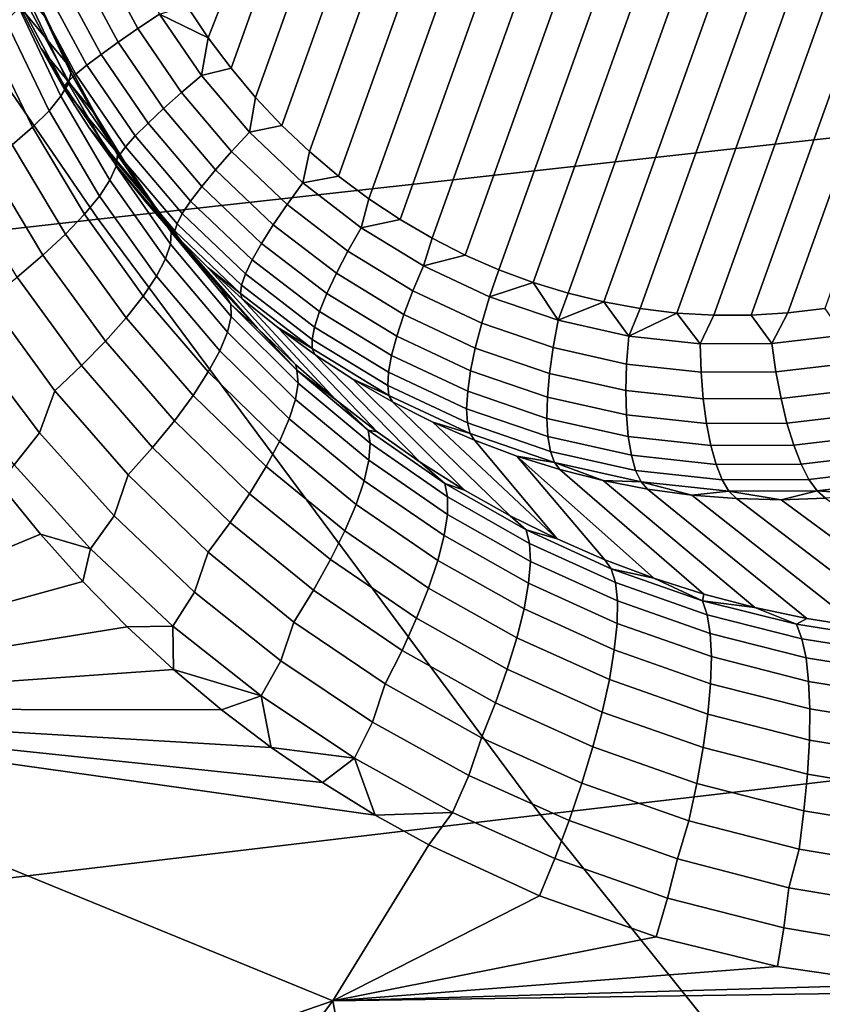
# Model space of a CAD drawing. Header units: metres. Extents: x -240 to 45, y -77 to 27.
# Tile 49 of 256: x -221.688 to -220.901, y -13.56 to -12.595. Entities that reach past the tile are written whole.
import ezdxf

# ---------------------------------------------------------------- set-up
doc = ezdxf.new("R2010")
doc.units = ezdxf.units.M
doc.layers.add('solid_102011X2', color=7, linetype='CONTINUOUS')

msp = doc.modelspace()

# ---------------------------------------------------------------- linework, layer by layer
at = {"layer": 'solid_102011X2'}
for points in [[(-221.456558, -12.671812, 272.434692), (-221.072418, -11.59903, 272.234985), (-221.036224, -11.596826, 272.224548), (-221.430893, -12.699036, 272.429718)], [(-221.430893, -12.699036, 272.429718), (-221.036224, -11.596826, 272.224548), (-220.999863, -11.596819, 272.214233), (-221.403748, -12.724731, 272.424194)], [(-221.403748, -12.724731, 272.424194), (-220.999863, -11.596819, 272.214233), (-220.963638, -11.598999, 272.204163), (-221.37532, -12.748698, 272.418152)], [(-221.523911, -12.581792, 272.446167), (-221.143967, -11.609982, 272.256226), (-221.108414, -11.603429, 272.245575), (-221.503159, -12.61307, 272.442932)], [(-221.480698, -12.643086, 272.439087), (-221.503159, -12.61307, 272.442932), (-221.108414, -11.603429, 272.245575)], [(-221.480698, -12.643086, 272.439087), (-221.108414, -11.603429, 272.245575), (-221.072418, -11.59903, 272.234985), (-221.456558, -12.671812, 272.434692)], [(-221.37532, -12.748698, 272.418152), (-220.963638, -11.598999, 272.204163), (-220.927582, -11.603355, 272.194305), (-221.345673, -12.770919, 272.411621)], [(-221.345673, -12.770919, 272.411621), (-220.927582, -11.603355, 272.194305), (-220.891983, -11.609828, 272.184753), (-221.315033, -12.791245, 272.404663)], [(-221.315033, -12.791245, 272.404663), (-220.891983, -11.609828, 272.184753), (-220.856873, -11.618382, 272.175507), (-221.283447, -12.809662, 272.397278)], [(-221.283447, -12.809662, 272.397278), (-220.856873, -11.618382, 272.175507), (-220.82254, -11.628896, 272.166656), (-221.251221, -12.826073, 272.389526)], [(-221.218277, -12.8405, 272.381409), (-221.251221, -12.826073, 272.389526), (-220.82254, -11.628896, 272.166656), (-220.78891, -11.641396, 272.158203)], [(-221.184662, -12.853, 272.372925), (-221.218277, -12.8405, 272.381409), (-220.78891, -11.641396, 272.158203), (-220.755966, -11.655823, 272.150085)], [(-220.72374, -11.672234, 272.142334), (-221.150314, -12.863513, 272.364075), (-221.184662, -12.853, 272.372925), (-220.755966, -11.655823, 272.150085)], [(-220.692169, -11.690651, 272.134918), (-221.115219, -12.872067, 272.354828), (-221.150314, -12.863513, 272.364075), (-220.72374, -11.672234, 272.142334)], [(-220.66153, -11.710977, 272.12796), (-221.079605, -12.87854, 272.345306), (-221.115219, -12.872067, 272.354828), (-220.692169, -11.690651, 272.134918)], [(-220.631866, -11.733197, 272.121429), (-221.043564, -12.882896, 272.335449), (-221.079605, -12.87854, 272.345306), (-220.66153, -11.710977, 272.12796)], [(-220.603455, -11.757164, 272.115387), (-221.007339, -12.885077, 272.325348), (-221.043564, -12.882896, 272.335449), (-220.631866, -11.733197, 272.121429)], [(-220.576294, -11.78286, 272.109863), (-220.970978, -12.885069, 272.315033), (-221.007339, -12.885077, 272.325348), (-220.603455, -11.757164, 272.115387)], [(-220.550644, -11.810083, 272.104889), (-220.934784, -12.882864, 272.304596), (-220.970978, -12.885069, 272.315033), (-220.576294, -11.78286, 272.109863)], [(-220.526505, -11.838808, 272.100494), (-220.898773, -12.878467, 272.294006), (-220.934784, -12.882864, 272.304596), (-220.550644, -11.810083, 272.104889)], [(-220.633698, -12.041979, 299.327454), (-222.024445, -12.187903, 297.645844), (-221.610794, -12.791021, 297.366119), (-220.227661, -12.63774, 299.047333)], [(-222.024445, -12.187903, 297.645844), (-223.401093, -12.335226, 295.95108), (-222.979507, -12.94571, 295.672119), (-221.610794, -12.791021, 297.366119)], [(-221.572021, -12.604201, 272.470428), (-221.608093, -12.537239, 272.474976), (-221.585312, -12.525759, 272.460999), (-221.55069, -12.590018, 272.456635)], [(-221.638443, -12.642355, 273.455811), (-221.661514, -12.594317, 273.469208), (-221.705688, -12.541709, 272.648895), (-221.687317, -12.583279, 272.647217)], [(-221.591263, -12.617429, 272.487762), (-221.628738, -12.547878, 272.492493), (-221.608093, -12.537239, 272.474976), (-221.572021, -12.604201, 272.470428)], [(-221.608032, -12.629422, 272.508301), (-221.646805, -12.557454, 272.513214), (-221.628738, -12.547878, 272.492493), (-221.591263, -12.617429, 272.487762)], [(-221.621933, -12.639927, 272.531586), (-221.661896, -12.565762, 272.536652), (-221.646805, -12.557454, 272.513214), (-221.608032, -12.629422, 272.508301)], [(-221.640121, -12.655618, 272.584412), (-221.681976, -12.577902, 272.589722), (-221.673706, -12.572626, 272.562317), (-221.632706, -12.648721, 272.557129)], [(-221.676559, -12.563463, 273.517853), (-221.63765, -12.647735, 273.494965), (-221.640182, -12.658095, 273.533234), (-221.680084, -12.572908, 273.556274)], [(-221.676559, -12.563463, 273.517853), (-221.661514, -12.594317, 273.469208), (-221.63765, -12.647735, 273.494965)], [(-221.632706, -12.648721, 272.557129), (-221.673706, -12.572626, 272.562317), (-221.661896, -12.565762, 272.536652), (-221.621933, -12.639927, 272.531586)], [(-221.680084, -12.572908, 273.556274), (-221.640182, -12.658095, 273.533234), (-221.647385, -12.670541, 273.570282), (-221.688446, -12.584057, 273.593506)], [(-221.686554, -12.581478, 272.618225), (-221.643997, -12.660473, 272.612823), (-221.666824, -12.623809, 272.644836), (-221.687317, -12.583279, 272.647217)], [(-221.643997, -12.660473, 272.612823), (-221.686554, -12.581478, 272.618225), (-221.681976, -12.577902, 272.589722), (-221.640121, -12.655618, 272.584412)], [(-221.55069, -12.590018, 272.456635), (-221.523911, -12.581792, 272.446167), (-221.503159, -12.61307, 272.442932)], [(-221.688446, -12.584057, 273.593506), (-221.647385, -12.670541, 273.570282), (-221.659134, -12.684854, 273.605438), (-221.701477, -12.596712, 273.628845)], [(-221.613083, -12.68902, 273.442047), (-221.638443, -12.642355, 273.455811), (-221.687317, -12.583279, 272.647217), (-221.666824, -12.623809, 272.644836)], [(-221.529251, -12.666897, 272.463593), (-221.572021, -12.604201, 272.470428), (-221.55069, -12.590018, 272.456635), (-221.509644, -12.650183, 272.450073)], [(-221.509644, -12.650183, 272.450073), (-221.55069, -12.590018, 272.456635), (-221.503159, -12.61307, 272.442932)], [(-221.701477, -12.596712, 273.628845), (-221.659134, -12.684854, 273.605438), (-221.675217, -12.700782, 273.638092), (-221.718964, -12.610654, 273.661682)], [(-221.63765, -12.647735, 273.494965), (-221.661514, -12.594317, 273.469208), (-221.638443, -12.642355, 273.455811)], [(-221.718964, -12.610654, 273.661682), (-221.675217, -12.700782, 273.638092), (-221.695358, -12.718047, 273.667664), (-221.740601, -12.625636, 273.691437)], [(-221.546844, -12.682548, 272.480682), (-221.591263, -12.617429, 272.487762), (-221.572021, -12.604201, 272.470428), (-221.529251, -12.666897, 272.463593)], [(-221.562057, -12.696805, 272.500977), (-221.608032, -12.629422, 272.508301), (-221.591263, -12.617429, 272.487762), (-221.546844, -12.682548, 272.480682)], [(-221.509644, -12.650183, 272.450073), (-221.503159, -12.61307, 272.442932), (-221.480698, -12.643086, 272.439087)], [(-221.585495, -12.734201, 273.427917), (-221.613083, -12.68902, 273.442047), (-221.666824, -12.623809, 272.644836), (-221.644272, -12.663181, 272.641785)], [(-221.643997, -12.660473, 272.612823), (-221.644272, -12.663181, 272.641785), (-221.666824, -12.623809, 272.644836)], [(-221.57457, -12.709367, 272.524017), (-221.621933, -12.639927, 272.531586), (-221.608032, -12.629422, 272.508301), (-221.562057, -12.696805, 272.500977)], [(-221.584106, -12.719967, 272.549377), (-221.632706, -12.648721, 272.557129), (-221.621933, -12.639927, 272.531586), (-221.57457, -12.709367, 272.524017)], [(-220.227661, -12.63774, 299.047333), (-221.610794, -12.791021, 297.366119), (-221.177429, -13.374636, 297.073059), (-219.802246, -13.214212, 298.753876)], [(-221.63765, -12.647735, 273.494965), (-221.591858, -12.727959, 273.470856), (-221.593399, -12.739069, 273.508972), (-221.640182, -12.658095, 273.533234)], [(-221.590485, -12.728382, 272.576508), (-221.640121, -12.655618, 272.584412), (-221.632706, -12.648721, 272.557129), (-221.584106, -12.719967, 272.549377)], [(-221.63765, -12.647735, 273.494965), (-221.638443, -12.642355, 273.455811), (-221.613083, -12.68902, 273.442047)], [(-221.63765, -12.647735, 273.494965), (-221.613083, -12.68902, 273.442047), (-221.591858, -12.727959, 273.470856)], [(-221.462662, -12.705547, 272.441437), (-221.509644, -12.650183, 272.450073), (-221.480698, -12.643086, 272.439087), (-221.456558, -12.671812, 272.434692)], [(-221.640182, -12.658095, 273.533234), (-221.593399, -12.739069, 273.508972), (-221.599411, -12.752636, 273.545837), (-221.647385, -12.670541, 273.570282)], [(-221.593552, -12.734433, 272.604797), (-221.643997, -12.660473, 272.612823), (-221.640121, -12.655618, 272.584412), (-221.590485, -12.728382, 272.576508)], [(-221.480301, -12.72459, 272.45459), (-221.529251, -12.666897, 272.463593), (-221.509644, -12.650183, 272.450073), (-221.462662, -12.705547, 272.441437)], [(-221.643997, -12.660473, 272.612823), (-221.593552, -12.734433, 272.604797), (-221.61972, -12.70128, 272.638031), (-221.644272, -12.663181, 272.641785)], [(-221.555771, -12.777758, 273.413605), (-221.585495, -12.734201, 273.427917), (-221.644272, -12.663181, 272.641785), (-221.61972, -12.70128, 272.638031)], [(-221.496002, -12.742471, 272.471313), (-221.546844, -12.682548, 272.480682), (-221.529251, -12.666897, 272.463593), (-221.480301, -12.72459, 272.45459)], [(-221.647385, -12.670541, 273.570282), (-221.599411, -12.752636, 273.545837), (-221.609802, -12.768422, 273.58078), (-221.659134, -12.684854, 273.605438)], [(-221.462662, -12.705547, 272.441437), (-221.456558, -12.671812, 272.434692), (-221.430893, -12.699036, 272.429718)], [(-221.659134, -12.684854, 273.605438), (-221.609802, -12.768422, 273.58078), (-221.62439, -12.786151, 273.61322), (-221.675217, -12.700782, 273.638092)], [(-221.509445, -12.758812, 272.491302), (-221.562057, -12.696805, 272.500977), (-221.546844, -12.682548, 272.480682), (-221.496002, -12.742471, 272.471313)], [(-221.591858, -12.727959, 273.470856), (-221.613083, -12.68902, 273.442047), (-221.585495, -12.734201, 273.427917)], [(-221.520355, -12.773266, 272.514069), (-221.57457, -12.709367, 272.524017), (-221.562057, -12.696805, 272.500977), (-221.509445, -12.758812, 272.491302)], [(-221.675217, -12.700782, 273.638092), (-221.62439, -12.786151, 273.61322), (-221.642914, -12.805511, 273.642548), (-221.695358, -12.718047, 273.667664)], [(-221.523987, -12.819591, 273.399109), (-221.555771, -12.777758, 273.413605), (-221.61972, -12.70128, 272.638031), (-221.593231, -12.737993, 272.633636)], [(-221.593552, -12.734433, 272.604797), (-221.593231, -12.737993, 272.633636), (-221.61972, -12.70128, 272.638031)], [(-221.42572, -12.776606, 272.443512), (-221.480301, -12.72459, 272.45459), (-221.462662, -12.705547, 272.441437), (-221.410294, -12.755463, 272.430817)], [(-221.410294, -12.755463, 272.430817), (-221.462662, -12.705547, 272.441437), (-221.430893, -12.699036, 272.429718), (-221.403748, -12.724731, 272.424194)], [(-221.528488, -12.785529, 272.539154), (-221.584106, -12.719967, 272.549377), (-221.57457, -12.709367, 272.524017), (-221.520355, -12.773266, 272.514069)], [(-221.695358, -12.718047, 273.667664), (-221.642914, -12.805511, 273.642548), (-221.665039, -12.826164, 273.668304), (-221.719208, -12.736345, 273.693665)], [(-221.533661, -12.795341, 272.56604), (-221.590485, -12.728382, 272.576508), (-221.584106, -12.719967, 272.549377), (-221.528488, -12.785529, 272.539154)], [(-221.439316, -12.796496, 272.459839), (-221.496002, -12.742471, 272.471313), (-221.480301, -12.72459, 272.45459), (-221.42572, -12.776606, 272.443512)], [(-221.410294, -12.755463, 272.430817), (-221.403748, -12.724731, 272.424194), (-221.37532, -12.748698, 272.418152)], [(-221.719208, -12.736345, 273.693665), (-221.665039, -12.826164, 273.668304), (-221.690399, -12.847747, 273.689972), (-221.746338, -12.755357, 273.715607)], [(-221.535797, -12.802494, 272.594177), (-221.593552, -12.734433, 272.604797), (-221.590485, -12.728382, 272.576508), (-221.533661, -12.795341, 272.56604)], [(-221.593552, -12.734433, 272.604797), (-221.535797, -12.802494, 272.594177), (-221.564911, -12.773213, 272.628571), (-221.593231, -12.737993, 272.633636)], [(-221.591858, -12.727959, 273.470856), (-221.539459, -12.803578, 273.445892), (-221.540024, -12.815288, 273.483856), (-221.593399, -12.739069, 273.508972)], [(-221.539459, -12.803578, 273.445892), (-221.591858, -12.727959, 273.470856), (-221.585495, -12.734201, 273.427917), (-221.555771, -12.777758, 273.413605)], [(-221.593399, -12.739069, 273.508972), (-221.540024, -12.815288, 273.483856), (-221.544846, -12.829813, 273.520538), (-221.599411, -12.752636, 273.545837)], [(-221.49025, -12.859578, 273.384552), (-221.523987, -12.819591, 273.399109), (-221.593231, -12.737993, 272.633636), (-221.564911, -12.773213, 272.628571)], [(-221.450806, -12.814715, 272.479401), (-221.509445, -12.758812, 272.491302), (-221.496002, -12.742471, 272.471313), (-221.439316, -12.796496, 272.459839)], [(-221.599411, -12.752636, 273.545837), (-221.544846, -12.829813, 273.520538), (-221.553833, -12.8469, 273.555267), (-221.609802, -12.768422, 273.58078)], [(-221.36618, -12.822333, 272.430511), (-221.42572, -12.776606, 272.443512), (-221.410294, -12.755463, 272.430817), (-221.353165, -12.799344, 272.418335)], [(-221.353165, -12.799344, 272.418335), (-221.410294, -12.755463, 272.430817), (-221.37532, -12.748698, 272.418152), (-221.345673, -12.770919, 272.411621)], [(-221.459915, -12.830877, 272.501801), (-221.520355, -12.773266, 272.514069), (-221.509445, -12.758812, 272.491302), (-221.450806, -12.814715, 272.479401)], [(-221.609802, -12.768422, 273.58078), (-221.553833, -12.8469, 273.555267), (-221.566833, -12.866247, 273.587433), (-221.62439, -12.786151, 273.61322)], [(-221.454636, -12.897641, 273.369995), (-221.49025, -12.859578, 273.384552), (-221.564911, -12.773213, 272.628571), (-221.534821, -12.806837, 272.622894)], [(-221.535797, -12.802494, 272.594177), (-221.534821, -12.806837, 272.622894), (-221.564911, -12.773213, 272.628571)], [(-221.466461, -12.844639, 272.526581), (-221.528488, -12.785529, 272.539154), (-221.520355, -12.773266, 272.514069), (-221.459915, -12.830877, 272.501801)], [(-221.353165, -12.799344, 272.418335), (-221.345673, -12.770919, 272.411621), (-221.315033, -12.791245, 272.404663)], [(-221.539459, -12.803578, 273.445892), (-221.555771, -12.777758, 273.413605), (-221.523987, -12.819591, 273.399109)], [(-221.377472, -12.843991, 272.44632), (-221.439316, -12.796496, 272.459839), (-221.42572, -12.776606, 272.443512), (-221.36618, -12.822333, 272.430511)], [(-221.610794, -12.791021, 297.366119), (-222.979507, -12.94571, 295.672119), (-222.537796, -13.536465, 295.379852), (-221.177429, -13.374636, 297.073059)], [(-221.62439, -12.786151, 273.61322), (-221.566833, -12.866247, 273.587433), (-221.583618, -12.887516, 273.616516), (-221.642914, -12.805511, 273.642548)], [(-221.470337, -12.85571, 272.553192), (-221.533661, -12.795341, 272.56604), (-221.528488, -12.785529, 272.539154), (-221.466461, -12.844639, 272.526581)], [(-221.291916, -12.836678, 272.404114), (-221.353165, -12.799344, 272.418335), (-221.315033, -12.791245, 272.404663), (-221.283447, -12.809662, 272.397278)], [(-221.539459, -12.803578, 273.445892), (-221.480804, -12.874077, 273.420471), (-221.480438, -12.88626, 273.458282), (-221.540024, -12.815288, 273.483856)], [(-221.480804, -12.874077, 273.420471), (-221.539459, -12.803578, 273.445892), (-221.523987, -12.819591, 273.399109), (-221.49025, -12.859578, 273.384552)], [(-221.47142, -12.863855, 272.581116), (-221.535797, -12.802494, 272.594177), (-221.533661, -12.795341, 272.56604), (-221.470337, -12.85571, 272.553192)], [(-221.535797, -12.802494, 272.594177), (-221.47142, -12.863855, 272.581116), (-221.503052, -12.838765, 272.616577), (-221.534821, -12.806837, 272.622894)], [(-221.386795, -12.863862, 272.465393), (-221.450806, -12.814715, 272.479401), (-221.439316, -12.796496, 272.459839), (-221.377472, -12.843991, 272.44632)], [(-221.302353, -12.861237, 272.41571), (-221.36618, -12.822333, 272.430511), (-221.353165, -12.799344, 272.418335), (-221.291916, -12.836678, 272.404114)], [(-221.642914, -12.805511, 273.642548), (-221.583618, -12.887516, 273.616516), (-221.603882, -12.910335, 273.641937), (-221.665039, -12.826164, 273.668304)], [(-221.417252, -12.933692, 273.355499), (-221.454636, -12.897641, 273.369995), (-221.534821, -12.806837, 272.622894), (-221.503052, -12.838765, 272.616577)], [(-221.291916, -12.836678, 272.404114), (-221.283447, -12.809662, 272.397278), (-221.251221, -12.826073, 272.389526)], [(-221.540024, -12.815288, 273.483856), (-221.480438, -12.88626, 273.458282), (-221.48407, -12.901599, 273.494751), (-221.544846, -12.829813, 273.520538)], [(-221.393967, -12.881523, 272.487396), (-221.459915, -12.830877, 272.501801), (-221.450806, -12.814715, 272.479401), (-221.386795, -12.863862, 272.465393)], [(-221.311188, -12.884398, 272.430939), (-221.377472, -12.843991, 272.44632), (-221.36618, -12.822333, 272.430511), (-221.302353, -12.861237, 272.41571)], [(-221.665039, -12.826164, 273.668304), (-221.603882, -12.910335, 273.641937), (-221.627289, -12.934301, 273.6633), (-221.690399, -12.847747, 273.689972)], [(-221.544846, -12.829813, 273.520538), (-221.48407, -12.901599, 273.494751), (-221.491638, -12.919825, 273.529236), (-221.553833, -12.8469, 273.555267)], [(-221.398804, -12.896603, 272.51178), (-221.466461, -12.844639, 272.526581), (-221.459915, -12.830877, 272.501801), (-221.393967, -12.881523, 272.487396)], [(-221.22728, -12.867023, 272.388367), (-221.291916, -12.836678, 272.404114), (-221.251221, -12.826073, 272.389526), (-221.218277, -12.8405, 272.381409)], [(-221.378189, -12.967665, 273.341095), (-221.417252, -12.933692, 273.355499), (-221.503052, -12.838765, 272.616577), (-221.469696, -12.868904, 272.60968)], [(-221.47142, -12.863855, 272.581116), (-221.469696, -12.868904, 272.60968), (-221.503052, -12.838765, 272.616577)], [(-221.235001, -12.892859, 272.399292), (-221.302353, -12.861237, 272.41571), (-221.291916, -12.836678, 272.404114), (-221.22728, -12.867023, 272.388367)], [(-221.22728, -12.867023, 272.388367), (-221.218277, -12.8405, 272.381409), (-221.184662, -12.853, 272.372925)], [(-221.690399, -12.847747, 273.689972), (-221.627289, -12.934301, 273.6633), (-221.653412, -12.958996, 273.680237), (-221.718521, -12.869881, 273.707214)], [(-221.553833, -12.8469, 273.555267), (-221.491638, -12.919825, 273.529236), (-221.502991, -12.940618, 273.561157), (-221.566833, -12.866247, 273.587433)], [(-221.401215, -12.908781, 272.538086), (-221.470337, -12.85571, 272.553192), (-221.466461, -12.844639, 272.526581), (-221.398804, -12.896603, 272.51178)], [(-221.318207, -12.905673, 272.449493), (-221.386795, -12.863862, 272.465393), (-221.377472, -12.843991, 272.44632), (-221.311188, -12.884398, 272.430939)], [(-221.480804, -12.874077, 273.420471), (-221.49025, -12.859578, 273.384552), (-221.454636, -12.897641, 273.369995)], [(-221.401169, -12.9178, 272.565765), (-221.47142, -12.863855, 272.581116), (-221.470337, -12.85571, 272.553192), (-221.401215, -12.908781, 272.538086)], [(-221.241226, -12.917243, 272.413879), (-221.311188, -12.884398, 272.430939), (-221.302353, -12.861237, 272.41571), (-221.235001, -12.892859, 272.399292)], [(-221.160019, -12.890028, 272.371246), (-221.22728, -12.867023, 272.388367), (-221.184662, -12.853, 272.372925)], [(-221.160019, -12.890028, 272.371246), (-221.184662, -12.853, 272.372925), (-221.150314, -12.863513, 272.364075)], [(-221.718521, -12.869881, 273.707214), (-221.653412, -12.958996, 273.680237), (-221.668427, -13.000426, 273.687195), (-221.734894, -12.912753, 273.713867)], [(-221.566833, -12.866247, 273.587433), (-221.502991, -12.940618, 273.561157), (-221.517944, -12.963612, 273.589905), (-221.583618, -12.887516, 273.616516)], [(-221.47142, -12.863855, 272.581116), (-221.401169, -12.9178, 272.565765), (-221.43486, -12.897166, 272.602203), (-221.469696, -12.868904, 272.60968)], [(-221.337555, -12.999496, 273.326904), (-221.378189, -12.967665, 273.341095), (-221.469696, -12.868904, 272.60968), (-221.43486, -12.897166, 272.602203)], [(-221.323273, -12.924611, 272.470978), (-221.393967, -12.881523, 272.487396), (-221.386795, -12.863862, 272.465393), (-221.318207, -12.905673, 272.449493)], [(-221.164917, -12.916831, 272.381439), (-221.235001, -12.892859, 272.399292), (-221.22728, -12.867023, 272.388367), (-221.160019, -12.890028, 272.371246)], [(-221.160019, -12.890028, 272.371246), (-221.150314, -12.863513, 272.364075), (-221.115219, -12.872067, 272.354828)], [(-221.480804, -12.874077, 273.420471), (-221.454636, -12.897641, 273.369995), (-221.41626, -12.938951, 273.394928)], [(-221.480804, -12.874077, 273.420471), (-221.41626, -12.938951, 273.394928), (-221.415024, -12.951506, 273.432617), (-221.480438, -12.88626, 273.458282)], [(-221.326279, -12.940812, 272.494965), (-221.398804, -12.896603, 272.51178), (-221.393967, -12.881523, 272.487396), (-221.323273, -12.924611, 272.470978)], [(-221.090912, -12.90542, 272.352936), (-221.160019, -12.890028, 272.371246), (-221.115219, -12.872067, 272.354828)], [(-221.090912, -12.90542, 272.352936), (-221.115219, -12.872067, 272.354828), (-221.079605, -12.87854, 272.345306)], [(-221.090912, -12.90542, 272.352936), (-221.079605, -12.87854, 272.345306), (-221.043564, -12.882896, 272.335449)], [(-220.880707, -12.904579, 272.293274), (-220.950439, -12.912739, 272.313721), (-220.934784, -12.882864, 272.304596), (-220.898773, -12.878467, 272.294006)], [(-221.583618, -12.887516, 273.616516), (-221.517944, -12.963612, 273.589905), (-221.536224, -12.988405, 273.61499), (-221.603882, -12.910335, 273.641937)], [(-221.480438, -12.88626, 273.458282), (-221.415024, -12.951506, 273.432617), (-221.417496, -12.967533, 273.468872), (-221.48407, -12.901599, 273.494751)], [(-221.245819, -12.93966, 272.431854), (-221.318207, -12.905673, 272.449493), (-221.311188, -12.884398, 272.430939), (-221.241226, -12.917243, 272.413879)], [(-221.092896, -12.932871, 272.362366), (-221.164917, -12.916831, 272.381439), (-221.160019, -12.890028, 272.371246), (-221.090912, -12.90542, 272.352936)], [(-221.020782, -12.91302, 272.33371), (-221.090912, -12.90542, 272.352936), (-221.043564, -12.882896, 272.335449)], [(-221.020782, -12.91302, 272.33371), (-221.043564, -12.882896, 272.335449), (-221.007339, -12.885077, 272.325348)], [(-220.950439, -12.912739, 272.313721), (-221.020782, -12.91302, 272.33371), (-221.007339, -12.885077, 272.325348), (-220.970978, -12.885069, 272.315033)], [(-220.950439, -12.912739, 272.313721), (-220.970978, -12.885069, 272.315033), (-220.934784, -12.882864, 272.304596)], [(-221.41626, -12.938951, 273.394928), (-221.454636, -12.897641, 273.369995), (-221.417252, -12.933692, 273.355499)], [(-221.295425, -13.029129, 273.312927), (-221.337555, -12.999496, 273.326904), (-221.43486, -12.897166, 272.602203), (-221.398651, -12.923468, 272.594147)], [(-221.401169, -12.9178, 272.565765), (-221.398651, -12.923468, 272.594147), (-221.43486, -12.897166, 272.602203)], [(-221.327148, -12.953932, 272.520905), (-221.401215, -12.908781, 272.538086), (-221.398804, -12.896603, 272.51178), (-221.326279, -12.940812, 272.494965)], [(-221.168427, -12.942142, 272.395325), (-221.241226, -12.917243, 272.413879), (-221.235001, -12.892859, 272.399292), (-221.164917, -12.916831, 272.381439)], [(-221.603882, -12.910335, 273.641937), (-221.536224, -12.988405, 273.61499), (-221.557526, -13.014563, 273.635986), (-221.627289, -12.934301, 273.6633)], [(-221.48407, -12.901599, 273.494751), (-221.417496, -12.967533, 273.468872), (-221.423615, -12.986753, 273.503113), (-221.491638, -12.919825, 273.529236)], [(-221.325882, -12.963693, 272.548279), (-221.401169, -12.9178, 272.565765), (-221.401215, -12.908781, 272.538086), (-221.327148, -12.953932, 272.520905)], [(-221.248672, -12.959636, 272.452789), (-221.323273, -12.924611, 272.470978), (-221.318207, -12.905673, 272.449493), (-221.245819, -12.93966, 272.431854)], [(-221.019821, -12.940791, 272.342316), (-221.092896, -12.932871, 272.362366), (-221.090912, -12.90542, 272.352936), (-221.020782, -12.91302, 272.33371)], [(-220.873856, -12.931995, 272.300171), (-220.946518, -12.940497, 272.321503), (-220.950439, -12.912739, 272.313721), (-220.880707, -12.904579, 272.293274)], [(-221.734894, -12.912753, 273.713867), (-221.668427, -13.000426, 273.687195), (-221.693314, -13.031611, 273.692535), (-221.761505, -12.94275, 273.719269)], [(-221.491638, -12.919825, 273.529236), (-221.423615, -12.986753, 273.503113), (-221.433289, -13.008827, 273.534698), (-221.502991, -12.940618, 273.561157)], [(-221.401169, -12.9178, 272.565765), (-221.325882, -12.963693, 272.548279), (-221.36116, -12.947732, 272.585571), (-221.398651, -12.923468, 272.594147)], [(-221.170486, -12.965425, 272.412659), (-221.245819, -12.93966, 272.431854), (-221.241226, -12.917243, 272.413879), (-221.168427, -12.942142, 272.395325)], [(-221.093628, -12.958801, 272.375549), (-221.168427, -12.942142, 272.395325), (-221.164917, -12.916831, 272.381439), (-221.092896, -12.932871, 272.362366)], [(-220.946518, -12.940497, 272.321503), (-221.019821, -12.940791, 272.342316), (-221.020782, -12.91302, 272.33371), (-220.950439, -12.912739, 272.313721)], [(-221.251907, -13.056515, 273.299225), (-221.295425, -13.029129, 273.312927), (-221.398651, -12.923468, 272.594147), (-221.36116, -12.947732, 272.585571)], [(-221.249725, -12.976748, 272.476288), (-221.326279, -12.940812, 272.494965), (-221.323273, -12.924611, 272.470978), (-221.248672, -12.959636, 272.452789)], [(-221.627289, -12.934301, 273.6633), (-221.557526, -13.014563, 273.635986), (-221.581451, -13.041625, 273.652527), (-221.653412, -12.958996, 273.680237)], [(-221.41626, -12.938951, 273.394928), (-221.417252, -12.933692, 273.355499), (-221.378189, -12.967665, 273.341095)], [(-221.41626, -12.938951, 273.394928), (-221.378189, -12.967665, 273.341095), (-221.346207, -12.997731, 273.369629)], [(-221.41626, -12.938951, 273.394928), (-221.346207, -12.997731, 273.369629), (-221.344177, -13.010583, 273.407166), (-221.415024, -12.951506, 273.432617)], [(-221.017731, -12.967028, 272.354706), (-221.093628, -12.958801, 272.375549), (-221.092896, -12.932871, 272.362366), (-221.019821, -12.940791, 272.342316)], [(-220.866119, -12.957891, 272.310944), (-220.941589, -12.966723, 272.333099), (-220.946518, -12.940497, 272.321503), (-220.873856, -12.931995, 272.300171)], [(-221.502991, -12.940618, 273.561157), (-221.433289, -13.008827, 273.534698), (-221.446335, -13.033369, 273.56311), (-221.517944, -12.963612, 273.589905)], [(-221.207108, -13.081604, 273.285858), (-221.251907, -13.056515, 273.299225), (-221.36116, -12.947732, 272.585571), (-221.322495, -12.969888, 272.576477)], [(-221.325882, -12.963693, 272.548279), (-221.322495, -12.969888, 272.576477), (-221.36116, -12.947732, 272.585571)], [(-221.248978, -12.990633, 272.501862), (-221.327148, -12.953932, 272.520905), (-221.326279, -12.940812, 272.494965), (-221.249725, -12.976748, 272.476288)], [(-221.171036, -12.986187, 272.433044), (-221.248672, -12.959636, 272.452789), (-221.245819, -12.93966, 272.431854), (-221.170486, -12.965425, 272.412659)], [(-221.093094, -12.982664, 272.392181), (-221.170486, -12.965425, 272.412659), (-221.168427, -12.942142, 272.395325), (-221.093628, -12.958801, 272.375549)], [(-220.941589, -12.966723, 272.333099), (-221.017731, -12.967028, 272.354706), (-221.019821, -12.940791, 272.342316), (-220.946518, -12.940497, 272.321503)], [(-221.415024, -12.951506, 273.432617), (-221.344177, -13.010583, 273.407166), (-221.34552, -13.027198, 273.443237), (-221.417496, -12.967533, 273.468872)], [(-221.246429, -13.000998, 272.528931), (-221.325882, -12.963693, 272.548279), (-221.327148, -12.953932, 272.520905), (-221.248978, -12.990633, 272.501862)], [(-220.857666, -12.981722, 272.325348), (-220.93576, -12.990861, 272.348267), (-220.941589, -12.966723, 272.333099), (-220.866119, -12.957891, 272.310944)], [(-221.653412, -12.958996, 273.680237), (-221.581451, -13.041625, 273.652527), (-221.595428, -13.081752, 273.659882), (-221.668427, -13.000426, 273.687195)], [(-221.517944, -12.963612, 273.589905), (-221.446335, -13.033369, 273.56311), (-221.462524, -13.059948, 273.587799), (-221.536224, -12.988405, 273.61499)], [(-221.417496, -12.967533, 273.468872), (-221.34552, -13.027198, 273.443237), (-221.350204, -13.047285, 273.477203), (-221.423615, -12.986753, 273.503113)], [(-221.346207, -12.997731, 273.369629), (-221.378189, -12.967665, 273.341095), (-221.337555, -12.999496, 273.326904)], [(-221.325882, -12.963693, 272.548279), (-221.246429, -13.000998, 272.528931), (-221.282776, -12.98987, 272.566925), (-221.322495, -12.969888, 272.576477)], [(-221.170074, -13.003989, 272.456024), (-221.249725, -12.976748, 272.476288), (-221.248672, -12.959636, 272.452789), (-221.171036, -12.986187, 272.433044)], [(-221.091278, -13.003952, 272.411926), (-221.171036, -12.986187, 272.433044), (-221.170486, -12.965425, 272.412659), (-221.093094, -12.982664, 272.392181)], [(-221.014542, -12.991176, 272.370605), (-221.093094, -12.982664, 272.392181), (-221.093628, -12.958801, 272.375549), (-221.017731, -12.967028, 272.354706)], [(-220.93576, -12.990861, 272.348267), (-221.014542, -12.991176, 272.370605), (-221.017731, -12.967028, 272.354706), (-220.941589, -12.966723, 272.333099)], [(-221.161148, -13.10435, 273.272858), (-221.207108, -13.081604, 273.285858), (-221.322495, -12.969888, 272.576477), (-221.282776, -12.98987, 272.566925)], [(-221.167633, -13.018455, 272.48114), (-221.248978, -12.990633, 272.501862), (-221.249725, -12.976748, 272.476288), (-221.170074, -13.003989, 272.456024)], [(-221.423615, -12.986753, 273.503113), (-221.350204, -13.047285, 273.477203), (-221.358154, -13.070491, 273.508453), (-221.433289, -13.008827, 273.534698)], [(-221.088242, -13.022217, 272.434357), (-221.170074, -13.003989, 272.456024), (-221.171036, -12.986187, 272.433044), (-221.091278, -13.003952, 272.411926)], [(-221.01033, -13.012724, 272.389709), (-221.091278, -13.003952, 272.411926), (-221.093094, -12.982664, 272.392181), (-221.014542, -12.991176, 272.370605)], [(-220.848679, -13.002982, 272.343048), (-220.929153, -13.012399, 272.366669), (-220.93576, -12.990861, 272.348267), (-220.857666, -12.981722, 272.325348)], [(-221.536224, -12.988405, 273.61499), (-221.462524, -13.059948, 273.587799), (-221.481567, -13.088098, 273.608368), (-221.557526, -13.014563, 273.635986)], [(-221.161148, -13.10435, 273.272858), (-221.282776, -12.98987, 272.566925), (-221.242126, -13.00762, 272.556885)], [(-221.246429, -13.000998, 272.528931), (-221.242126, -13.00762, 272.556885), (-221.282776, -12.98987, 272.566925)], [(-221.163742, -13.029278, 272.507874), (-221.246429, -13.000998, 272.528931), (-221.248978, -12.990633, 272.501862), (-221.167633, -13.018455, 272.48114)], [(-220.929153, -13.012399, 272.366669), (-221.01033, -13.012724, 272.389709), (-221.014542, -12.991176, 272.370605), (-220.93576, -12.990861, 272.348267)], [(-221.668427, -13.000426, 273.687195), (-221.595428, -13.081752, 273.659882), (-221.618561, -13.114068, 273.66507), (-221.693314, -13.031611, 273.692535)], [(-221.271133, -13.05001, 273.344849), (-221.346207, -12.997731, 273.369629), (-221.337555, -12.999496, 273.326904), (-221.295425, -13.029129, 273.312927)], [(-221.346207, -12.997731, 273.369629), (-221.271133, -13.05001, 273.344849), (-221.268356, -13.063111, 273.382263), (-221.344177, -13.010583, 273.407166)], [(-221.246429, -13.000998, 272.528931), (-221.163742, -13.029278, 272.507874), (-221.200653, -13.023086, 272.546448), (-221.242126, -13.00762, 272.556885)], [(-221.084061, -13.03707, 272.459015), (-221.167633, -13.018455, 272.48114), (-221.170074, -13.003989, 272.456024), (-221.088242, -13.022217, 272.434357)], [(-221.005203, -13.031217, 272.41156), (-221.088242, -13.022217, 272.434357), (-221.091278, -13.003952, 272.411926), (-221.01033, -13.012724, 272.389709)], [(-220.839325, -13.021221, 272.363678), (-220.921906, -13.030884, 272.387909), (-220.929153, -13.012399, 272.366669), (-220.848679, -13.002982, 272.343048)], [(-221.557526, -13.014563, 273.635986), (-221.481567, -13.088098, 273.608368), (-221.503159, -13.117324, 273.624481), (-221.581451, -13.041625, 273.652527)], [(-221.433289, -13.008827, 273.534698), (-221.358154, -13.070491, 273.508453), (-221.369232, -13.09641, 273.536438), (-221.446335, -13.033369, 273.56311)], [(-221.344177, -13.010583, 273.407166), (-221.268356, -13.063111, 273.382263), (-221.2686, -13.080235, 273.418121), (-221.34552, -13.027198, 273.443237)], [(-221.200653, -13.023086, 272.546448), (-221.11412, -13.124723, 273.260254), (-221.161148, -13.10435, 273.272858), (-221.242126, -13.00762, 272.556885)], [(-220.921906, -13.030884, 272.387909), (-221.005203, -13.031217, 272.41156), (-221.01033, -13.012724, 272.389709), (-220.929153, -13.012399, 272.366669)], [(-221.066116, -13.142701, 273.248077), (-221.11412, -13.124723, 273.260254), (-221.200653, -13.023086, 272.546448)], [(-221.066116, -13.142701, 273.248077), (-221.200653, -13.023086, 272.546448), (-221.158493, -13.036222, 272.535583), (-221.01709, -13.158293, 273.236328)], [(-221.163742, -13.029278, 272.507874), (-221.158493, -13.036222, 272.535583), (-221.200653, -13.023086, 272.546448)], [(-221.078781, -13.0482, 272.485382), (-221.163742, -13.029278, 272.507874), (-221.167633, -13.018455, 272.48114), (-221.084061, -13.03707, 272.459015)], [(-220.999237, -13.046262, 272.43573), (-221.084061, -13.03707, 272.459015), (-221.088242, -13.022217, 272.434357), (-221.005203, -13.031217, 272.41156)], [(-220.829834, -13.036054, 272.386841), (-220.914154, -13.045922, 272.411591), (-220.921906, -13.030884, 272.387909), (-220.839325, -13.021221, 272.363678)], [(-221.693314, -13.031611, 273.692535), (-221.618561, -13.114068, 273.66507), (-221.667603, -13.099675, 273.677673), (-221.70697, -13.05106, 273.69281)], [(-221.446335, -13.033369, 273.56311), (-221.369232, -13.09641, 273.536438), (-221.383224, -13.124586, 273.56073), (-221.462524, -13.059948, 273.587799)], [(-221.34552, -13.027198, 273.443237), (-221.2686, -13.080235, 273.418121), (-221.271851, -13.10108, 273.451782), (-221.350204, -13.047285, 273.477203)], [(-221.271133, -13.05001, 273.344849), (-221.295425, -13.029129, 273.312927), (-221.251907, -13.056515, 273.299225)], [(-221.163742, -13.029278, 272.507874), (-221.115753, -13.046992, 272.524384), (-221.158493, -13.036222, 272.535583)], [(-221.078781, -13.0482, 272.485382), (-221.115753, -13.046992, 272.524384), (-221.163742, -13.029278, 272.507874)], [(-220.914154, -13.045922, 272.411591), (-220.999237, -13.046262, 272.43573), (-221.005203, -13.031217, 272.41156), (-220.921906, -13.030884, 272.387909)], [(-221.581451, -13.041625, 273.652527), (-221.503159, -13.117324, 273.624481), (-221.516373, -13.156314, 273.632202), (-221.595428, -13.081752, 273.659882)], [(-221.01709, -13.158293, 273.236328), (-221.158493, -13.036222, 272.535583), (-221.115753, -13.046992, 272.524384), (-220.967163, -13.17146, 273.225006)], [(-220.992569, -13.057543, 272.461731), (-221.078781, -13.0482, 272.485382), (-221.084061, -13.03707, 272.459015), (-220.999237, -13.046262, 272.43573)], [(-220.820389, -13.047166, 272.412018), (-220.906097, -13.057197, 272.437164), (-220.914154, -13.045922, 272.411591), (-220.829834, -13.036054, 272.386841)], [(-221.70697, -13.05106, 273.69281), (-221.667603, -13.099675, 273.677673), (-222.079849, -13.27089, 273.717346)], [(-221.350204, -13.047285, 273.477203), (-221.271851, -13.10108, 273.451782), (-221.278061, -13.125282, 273.482666), (-221.358154, -13.070491, 273.508453)], [(-221.191498, -13.095385, 273.320923), (-221.271133, -13.05001, 273.344849), (-221.251907, -13.056515, 273.299225), (-221.207108, -13.081604, 273.285858)], [(-221.271133, -13.05001, 273.344849), (-221.191498, -13.095385, 273.320923), (-221.188034, -13.108712, 273.358185), (-221.268356, -13.063111, 273.382263)], [(-220.967163, -13.17146, 273.225006), (-221.115753, -13.046992, 272.524384), (-221.072571, -13.055363, 272.512848), (-220.916428, -13.182158, 273.214142)], [(-221.078781, -13.0482, 272.485382), (-221.072571, -13.055363, 272.512848), (-221.115753, -13.046992, 272.524384)], [(-221.078781, -13.0482, 272.485382), (-221.029068, -13.061309, 272.501007), (-221.072571, -13.055363, 272.512848)], [(-220.992569, -13.057543, 272.461731), (-221.029068, -13.061309, 272.501007), (-221.078781, -13.0482, 272.485382)], [(-220.906097, -13.057197, 272.437164), (-220.992569, -13.057543, 272.461731), (-220.999237, -13.046262, 272.43573), (-220.914154, -13.045922, 272.411591)], [(-220.820389, -13.047166, 272.412018), (-220.854385, -13.060612, 272.451416), (-220.906097, -13.057197, 272.437164)], [(-221.462524, -13.059948, 273.587799), (-221.383224, -13.124586, 273.56073), (-221.399918, -13.154525, 273.580811), (-221.481567, -13.088098, 273.608368)], [(-221.268356, -13.063111, 273.382263), (-221.188034, -13.108712, 273.358185), (-221.18721, -13.126286, 273.393799), (-221.2686, -13.080235, 273.418121)], [(-220.916428, -13.182158, 273.214142), (-221.072571, -13.055363, 272.512848), (-221.029068, -13.061309, 272.501007), (-220.864975, -13.190355, 273.203766)], [(-220.992569, -13.057543, 272.461731), (-220.985367, -13.064814, 272.488922), (-221.029068, -13.061309, 272.501007)], [(-220.864975, -13.190355, 273.203766), (-221.029068, -13.061309, 272.501007), (-220.985367, -13.064814, 272.488922), (-220.812943, -13.196014, 273.193878)], [(-220.906097, -13.057197, 272.437164), (-220.941589, -13.065866, 272.476593), (-220.992569, -13.057543, 272.461731)], [(-220.992569, -13.057543, 272.461731), (-220.941589, -13.065866, 272.476593), (-220.985367, -13.064814, 272.488922)], [(-220.812943, -13.196014, 273.193878), (-220.985367, -13.064814, 272.488922), (-220.941589, -13.065866, 272.476593), (-220.760437, -13.199111, 273.184448)], [(-220.906097, -13.057197, 272.437164), (-220.897888, -13.064465, 272.464081), (-220.941589, -13.065866, 272.476593)], [(-220.760437, -13.199111, 273.184448), (-220.941589, -13.065866, 272.476593), (-220.897888, -13.064465, 272.464081), (-220.707565, -13.199617, 273.175537)], [(-220.906097, -13.057197, 272.437164), (-220.854385, -13.060612, 272.451416), (-220.897888, -13.064465, 272.464081)], [(-221.358154, -13.070491, 273.508453), (-221.278061, -13.125282, 273.482666), (-221.287109, -13.152415, 273.510254), (-221.369232, -13.09641, 273.536438)], [(-221.595428, -13.081752, 273.659882), (-221.516373, -13.156314, 273.632202), (-221.53772, -13.1897, 273.637238), (-221.618561, -13.114068, 273.66507)], [(-221.2686, -13.080235, 273.418121), (-221.18721, -13.126286, 273.393799), (-221.189026, -13.147797, 273.427155), (-221.271851, -13.10108, 273.451782)], [(-221.191498, -13.095385, 273.320923), (-221.207108, -13.081604, 273.285858), (-221.161148, -13.10435, 273.272858)], [(-221.481567, -13.088098, 273.608368), (-221.399918, -13.154525, 273.580811), (-221.419006, -13.185703, 273.596375), (-221.503159, -13.117324, 273.624481)], [(-221.667603, -13.099675, 273.677673), (-221.626129, -13.146132, 273.662354), (-222.079849, -13.27089, 273.717346)], [(-221.618561, -13.114068, 273.66507), (-221.626129, -13.146132, 273.662354), (-221.667603, -13.099675, 273.677673)], [(-221.369232, -13.09641, 273.536438), (-221.287109, -13.152415, 273.510254), (-221.298859, -13.182004, 273.534027), (-221.383224, -13.124586, 273.56073)], [(-221.271851, -13.10108, 273.451782), (-221.189026, -13.147797, 273.427155), (-221.193481, -13.17287, 273.457672), (-221.278061, -13.125282, 273.482666)], [(-221.10791, -13.133516, 273.298065), (-221.191498, -13.095385, 273.320923), (-221.161148, -13.10435, 273.272858), (-221.11412, -13.124723, 273.260254)], [(-221.191498, -13.095385, 273.320923), (-221.10791, -13.133516, 273.298065), (-221.103806, -13.147068, 273.335175), (-221.188034, -13.108712, 273.358185)], [(-221.188034, -13.108712, 273.358185), (-221.103806, -13.147068, 273.335175), (-221.101929, -13.165051, 273.370544), (-221.18721, -13.126286, 273.393799)], [(-221.618561, -13.114068, 273.66507), (-221.53772, -13.1897, 273.637238), (-221.582642, -13.190386, 273.646912), (-221.626129, -13.146132, 273.662354)], [(-221.503159, -13.117324, 273.624481), (-221.419006, -13.185703, 273.596375), (-221.431732, -13.22376, 273.604492), (-221.516373, -13.156314, 273.632202)], [(-221.383224, -13.124586, 273.56073), (-221.298859, -13.182004, 273.534027), (-221.31308, -13.213531, 273.553589), (-221.399918, -13.154525, 273.580811)], [(-221.278061, -13.125282, 273.482666), (-221.193481, -13.17287, 273.457672), (-221.20047, -13.201062, 273.484772), (-221.287109, -13.152415, 273.510254)], [(-221.18721, -13.126286, 273.393799), (-221.101929, -13.165051, 273.370544), (-221.102325, -13.187151, 273.403564), (-221.189026, -13.147797, 273.427155)], [(-221.10791, -13.133516, 273.298065), (-221.11412, -13.124723, 273.260254), (-221.066116, -13.142701, 273.248077)], [(-221.018631, -13.16484, 273.275909), (-221.10791, -13.133516, 273.298065), (-221.066116, -13.142701, 273.248077)], [(-221.01387, -13.178635, 273.312866), (-221.103806, -13.147068, 273.335175), (-221.10791, -13.133516, 273.298065), (-221.018631, -13.16484, 273.275909)], [(-221.626129, -13.146132, 273.662354), (-221.582642, -13.190386, 273.646912), (-222.079849, -13.27089, 273.717346)], [(-221.189026, -13.147797, 273.427155), (-221.102325, -13.187151, 273.403564), (-221.10498, -13.212979, 273.433655), (-221.193481, -13.17287, 273.457672)], [(-221.010925, -13.19701, 273.347992), (-221.101929, -13.165051, 273.370544), (-221.103806, -13.147068, 273.335175), (-221.01387, -13.178635, 273.312866)], [(-221.018631, -13.16484, 273.275909), (-221.066116, -13.142701, 273.248077), (-221.01709, -13.158293, 273.236328)], [(-221.516373, -13.156314, 273.632202), (-221.431732, -13.22376, 273.604492), (-221.451279, -13.258154, 273.609283), (-221.53772, -13.1897, 273.637238)], [(-221.399918, -13.154525, 273.580811), (-221.31308, -13.213531, 273.553589), (-221.329529, -13.24644, 273.568604), (-221.419006, -13.185703, 273.596375)], [(-221.287109, -13.152415, 273.510254), (-221.20047, -13.201062, 273.484772), (-221.209869, -13.231882, 273.508026), (-221.298859, -13.182004, 273.534027)], [(-221.018631, -13.16484, 273.275909), (-221.01709, -13.158293, 273.236328), (-220.967163, -13.17146, 273.225006)], [(-221.009842, -13.219643, 273.380615), (-221.102325, -13.187151, 273.403564), (-221.101929, -13.165051, 273.370544), (-221.010925, -13.19701, 273.347992)], [(-221.018631, -13.16484, 273.275909), (-220.967163, -13.17146, 273.225006), (-220.926514, -13.18798, 273.25531)], [(-221.018631, -13.16484, 273.275909), (-220.926514, -13.18798, 273.25531), (-220.921097, -13.202039, 273.292084), (-221.01387, -13.178635, 273.312866)], [(-221.193481, -13.17287, 273.457672), (-221.10498, -13.212979, 273.433655), (-221.109863, -13.242084, 273.460236), (-221.20047, -13.201062, 273.484772)], [(-221.01387, -13.178635, 273.312866), (-220.921097, -13.202039, 273.292084), (-220.917068, -13.220781, 273.326874), (-221.010925, -13.19701, 273.347992)], [(-220.926514, -13.18798, 273.25531), (-220.967163, -13.17146, 273.225006), (-220.916428, -13.182158, 273.214142)], [(-221.53772, -13.1897, 273.637238), (-221.537262, -13.232276, 273.631439), (-221.582642, -13.190386, 273.646912)], [(-221.53772, -13.1897, 273.637238), (-221.451279, -13.258154, 273.609283), (-221.537262, -13.232276, 273.631439)], [(-221.419006, -13.185703, 273.596375), (-221.329529, -13.24644, 273.568604), (-221.34201, -13.283786, 273.577026), (-221.431732, -13.22376, 273.604492)], [(-221.298859, -13.182004, 273.534027), (-221.209869, -13.231882, 273.508026), (-221.221542, -13.264787, 273.526978), (-221.31308, -13.213531, 273.553589)], [(-221.010635, -13.246138, 273.410217), (-221.10498, -13.212979, 273.433655), (-221.102325, -13.187151, 273.403564), (-221.009842, -13.219643, 273.380615)], [(-220.832321, -13.202758, 273.236359), (-220.926514, -13.18798, 273.25531), (-220.916428, -13.182158, 273.214142), (-220.864975, -13.190355, 273.203766)], [(-220.926514, -13.18798, 273.25531), (-220.832321, -13.202758, 273.236359), (-220.826218, -13.217101, 273.272888), (-220.921097, -13.202039, 273.292084)], [(-221.582642, -13.190386, 273.646912), (-221.537262, -13.232276, 273.631439), (-222.079849, -13.27089, 273.717346)], [(-221.010925, -13.19701, 273.347992), (-220.917068, -13.220781, 273.326874), (-220.914474, -13.243878, 273.3591), (-221.009842, -13.219643, 273.380615)], [(-221.20047, -13.201062, 273.484772), (-221.109863, -13.242084, 273.460236), (-221.116882, -13.273953, 273.48291), (-221.209869, -13.231882, 273.508026)], [(-220.921097, -13.202039, 273.292084), (-220.826218, -13.217101, 273.272888), (-220.82106, -13.236185, 273.307373), (-220.917068, -13.220781, 273.326874)], [(-221.31308, -13.213531, 273.553589), (-221.221542, -13.264787, 273.526978), (-221.235245, -13.299201, 273.541351), (-221.329529, -13.24644, 273.568604)], [(-219.802246, -13.214212, 298.753876), (-221.177429, -13.374636, 297.073059), (-220.725006, -13.937861, 296.767059), (-219.358139, -13.770523, 298.447479)], [(-221.013321, -13.276029, 273.436279), (-221.109863, -13.242084, 273.460236), (-221.10498, -13.212979, 273.433655), (-221.010635, -13.246138, 273.410217)], [(-221.431732, -13.22376, 273.604492), (-221.34201, -13.283786, 273.577026), (-221.359711, -13.319122, 273.581512), (-221.451279, -13.258154, 273.609283)], [(-221.009842, -13.219643, 273.380615), (-220.914474, -13.243878, 273.3591), (-220.913391, -13.270926, 273.388214), (-221.010635, -13.246138, 273.410217)], [(-220.917068, -13.220781, 273.326874), (-220.82106, -13.236185, 273.307373), (-220.816925, -13.259676, 273.339142), (-220.914474, -13.243878, 273.3591)], [(-221.537262, -13.232276, 273.631439), (-221.490112, -13.271767, 273.615936), (-222.079849, -13.27089, 273.717346)], [(-221.451279, -13.258154, 273.609283), (-221.490112, -13.271767, 273.615936), (-221.537262, -13.232276, 273.631439)], [(-221.209869, -13.231882, 273.508026), (-221.116882, -13.273953, 273.48291), (-221.1259, -13.30803, 273.501251), (-221.221542, -13.264787, 273.526978)], [(-221.329529, -13.24644, 273.568604), (-221.235245, -13.299201, 273.541351), (-221.247665, -13.336077, 273.550018), (-221.34201, -13.283786, 273.577026)], [(-221.017807, -13.308791, 273.458282), (-221.116882, -13.273953, 273.48291), (-221.109863, -13.242084, 273.460236), (-221.013321, -13.276029, 273.436279)], [(-221.010635, -13.246138, 273.410217), (-220.913391, -13.270926, 273.388214), (-220.913803, -13.301449, 273.413635), (-221.013321, -13.276029, 273.436279)], [(-220.914474, -13.243878, 273.3591), (-220.816925, -13.259676, 273.339142), (-220.813889, -13.287162, 273.367676), (-220.913391, -13.270926, 273.388214)], [(-221.451279, -13.258154, 273.609283), (-221.44136, -13.308734, 273.600525), (-221.490112, -13.271767, 273.615936)], [(-221.451279, -13.258154, 273.609283), (-221.359711, -13.319122, 273.581512), (-221.44136, -13.308734, 273.600525)], [(-221.221542, -13.264787, 273.526978), (-221.1259, -13.30803, 273.501251), (-221.13678, -13.343715, 273.514923), (-221.235245, -13.299201, 273.541351)], [(-222.022354, -13.779027, 273.591644), (-222.079849, -13.27089, 273.717346), (-221.381027, -13.557009, 273.541809)], [(-221.339539, -13.374891, 273.570038), (-221.286774, -13.403971, 273.555115), (-221.381027, -13.557009, 273.541809), (-222.079849, -13.27089, 273.717346)], [(-221.391098, -13.343143, 273.585205), (-221.339539, -13.374891, 273.570038), (-222.079849, -13.27089, 273.717346)], [(-221.44136, -13.308734, 273.600525), (-221.391098, -13.343143, 273.585205), (-222.079849, -13.27089, 273.717346)], [(-221.490112, -13.271767, 273.615936), (-221.44136, -13.308734, 273.600525), (-222.079849, -13.27089, 273.717346)], [(-221.024048, -13.343851, 273.475922), (-221.1259, -13.30803, 273.501251), (-221.116882, -13.273953, 273.48291), (-221.017807, -13.308791, 273.458282)], [(-221.013321, -13.276029, 273.436279), (-220.913803, -13.301449, 273.413635), (-220.915726, -13.334911, 273.434967), (-221.017807, -13.308791, 273.458282)], [(-220.913391, -13.270926, 273.388214), (-220.813889, -13.287162, 273.367676), (-220.811996, -13.318159, 273.392456), (-220.913803, -13.301449, 273.413635)], [(-221.34201, -13.283786, 273.577026), (-221.247665, -13.336077, 273.550018), (-221.263519, -13.372285, 273.554169), (-221.359711, -13.319122, 273.581512)], [(-221.235245, -13.299201, 273.541351), (-221.13678, -13.343715, 273.514923), (-221.149307, -13.380383, 273.523712), (-221.247665, -13.336077, 273.550018)], [(-220.913803, -13.301449, 273.413635), (-220.811996, -13.318159, 273.392456), (-220.81131, -13.352125, 273.413055), (-220.915726, -13.334911, 273.434967)], [(-221.359711, -13.319122, 273.581512), (-221.391098, -13.343143, 273.585205), (-221.44136, -13.308734, 273.600525)], [(-221.031937, -13.380593, 273.488831), (-221.13678, -13.343715, 273.514923), (-221.1259, -13.30803, 273.501251), (-221.024048, -13.343851, 273.475922)], [(-221.017807, -13.308791, 273.458282), (-220.915726, -13.334911, 273.434967), (-220.919128, -13.370727, 273.451843), (-221.024048, -13.343851, 273.475922)], [(-221.359711, -13.319122, 273.581512), (-221.339539, -13.374891, 273.570038), (-221.391098, -13.343143, 273.585205)], [(-221.359711, -13.319122, 273.581512), (-221.263519, -13.372285, 273.554169), (-221.339539, -13.374891, 273.570038)], [(-220.915726, -13.334911, 273.434967), (-220.81131, -13.352125, 273.413055), (-220.811813, -13.388463, 273.429138), (-220.919128, -13.370727, 273.451843)], [(-221.247665, -13.336077, 273.550018), (-221.149307, -13.380383, 273.523712), (-221.163284, -13.41739, 273.527435), (-221.263519, -13.372285, 273.554169)], [(-221.043198, -13.4178, 273.497253), (-221.149307, -13.380383, 273.523712), (-221.13678, -13.343715, 273.514923), (-221.031937, -13.380593, 273.488831)], [(-221.024048, -13.343851, 273.475922), (-220.919128, -13.370727, 273.451843), (-220.923935, -13.408267, 273.463959), (-221.031937, -13.380593, 273.488831)], [(-221.263519, -13.372285, 273.554169), (-221.286774, -13.403971, 273.555115), (-221.339539, -13.374891, 273.570038)], [(-221.263519, -13.372285, 273.554169), (-221.163284, -13.41739, 273.527435), (-221.178421, -13.453997, 273.526062), (-221.286774, -13.403971, 273.555115)], [(-220.919128, -13.370727, 273.451843), (-220.811813, -13.388463, 273.429138), (-220.813507, -13.426537, 273.440369), (-220.923935, -13.408267, 273.463959)], [(-221.177429, -13.374636, 297.073059), (-222.537796, -13.536465, 295.379852), (-222.07666, -14.106596, 295.074677), (-220.725006, -13.937861, 296.767059)], [(-221.052719, -13.456315, 273.499878), (-221.163284, -13.41739, 273.527435), (-221.149307, -13.380383, 273.523712), (-221.043198, -13.4178, 273.497253)], [(-221.043198, -13.4178, 273.497253), (-221.031937, -13.380593, 273.488831), (-220.923935, -13.408267, 273.463959), (-220.933945, -13.446054, 273.471924)], [(-221.286774, -13.403971, 273.555115), (-221.178421, -13.453997, 273.526062), (-221.381027, -13.557009, 273.541809)], [(-220.933945, -13.446054, 273.471924), (-220.923935, -13.408267, 273.463959), (-220.813507, -13.426537, 273.440369), (-220.822266, -13.464947, 273.447815)], [(-221.163284, -13.41739, 273.527435), (-221.052719, -13.456315, 273.499878), (-221.063828, -13.494089, 273.497528), (-221.178421, -13.453997, 273.526062)], [(-220.938889, -13.485564, 273.473419), (-221.052719, -13.456315, 273.499878), (-221.043198, -13.4178, 273.497253), (-220.933945, -13.446054, 273.471924)], [(-220.822525, -13.50493, 273.448151), (-220.938889, -13.485564, 273.473419), (-220.933945, -13.446054, 273.471924), (-220.822266, -13.464947, 273.447815)], [(-221.178421, -13.453997, 273.526062), (-221.063828, -13.494089, 273.497528), (-221.381027, -13.557009, 273.541809)], [(-221.052719, -13.456315, 273.499878), (-220.938889, -13.485564, 273.473419), (-220.945175, -13.523195, 273.470093), (-221.063828, -13.494089, 273.497528)], [(-220.938889, -13.485564, 273.473419), (-220.822525, -13.50493, 273.448151), (-220.823761, -13.540882, 273.444), (-220.945175, -13.523195, 273.470093)], [(-221.063828, -13.494089, 273.497528), (-220.945175, -13.523195, 273.470093), (-221.381027, -13.557009, 273.541809)], [(-220.945175, -13.523195, 273.470093), (-220.823761, -13.540882, 273.444), (-221.381027, -13.557009, 273.541809)], [(-220.823761, -13.540882, 273.444), (-220.700974, -13.547019, 273.419464), (-221.381027, -13.557009, 273.541809)], [(-220.700974, -13.547019, 273.419464), (-220.668152, -13.805201, 273.362732), (-221.28653, -14.058225, 273.408112), (-221.381027, -13.557009, 273.541809)], [(-221.829086, -13.87643, 273.5401), (-222.022354, -13.779027, 273.591644), (-221.381027, -13.557009, 273.541809), (-221.656357, -13.923547, 273.500366)], [(-221.28653, -14.058225, 273.408112), (-221.656357, -13.923547, 273.500366), (-221.381027, -13.557009, 273.541809)]]:
    msp.add_3dface(points, dxfattribs=at)

doc.saveas('drawing.dxf')
